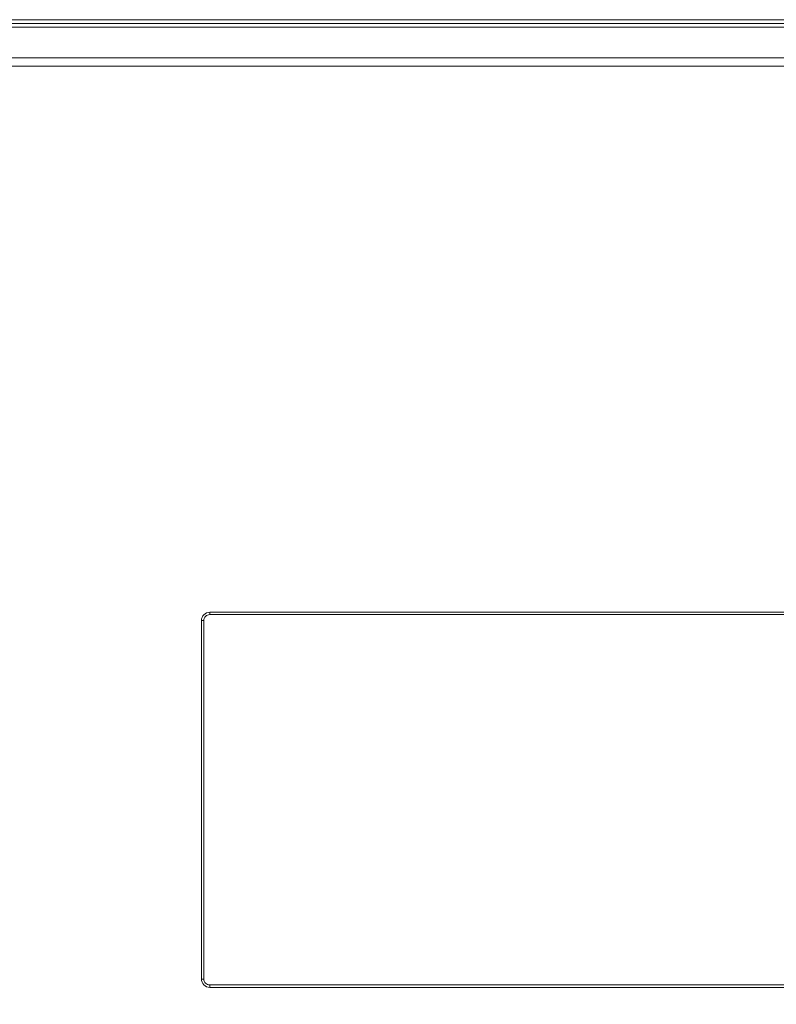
# Model space of a CAD drawing. Header units: centimetres. Extents: x -21 to 21, y -29.7 to 29.7.
# Tile 20 of 93: x -4.7 to 1.7, y -11.6 to -3.4. Entities that reach past the tile are written whole.
import ezdxf

# ---------------------------------------------------------------- set-up
doc = ezdxf.new("R2010")
doc.units = ezdxf.units.CM
doc.header["$MEASUREMENT"] = 0

msp = doc.modelspace()

# ---------------------------------------------------------------- linework, layer by layer
at = {"color": 8, "lineweight": 5}
msp.add_open_spline([(-21.00035, -29.70651), (-21.00035, -29.70651), (20.99965, -29.70651), (20.99965, -29.70651), (20.99965, -29.70651), (20.99965, 29.69349), (20.99965, 29.69349), (20.99965, 29.69349), (-21.00035, 29.69349), (-21.00035, 29.69349), (-21.00035, 29.69349), (-21.00035, -29.70651), (-21.00035, -29.70651)], degree=3, knots=[0, 0, 0, 0, 0.25, 0.25, 0.25, 0.5, 0.5, 0.5, 0.75, 0.75, 0.75, 1, 1, 1, 1], dxfattribs=at)
at = {"lineweight": 5}
for points in [[(-9.26657, -3.37735), (-9.26657, -3.37735), (8.11449, -3.37735), (8.11449, -3.37735)], [(-9.23615, -3.40778), (-9.23615, -3.40778), (8.08407, -3.40778), (8.08407, -3.40778)], [(8.08206, -3.43881), (8.08206, -3.43881), (-9.23413, -3.43881), (-9.23413, -3.43881)], [(-9.23413, -3.69663), (-9.23413, -3.69663), (8.08206, -3.69663), (8.08206, -3.69663)], [(8.08183, -3.76547), (8.08183, -3.76547), (-9.23427, -3.76547), (-9.23427, -3.76547)], [(-3.07604, -8.33699), (-3.07604, -8.33699), (-3.07604, -8.35699), (-3.07604, -8.35699)], [(1.92396, -8.33699), (1.92396, -8.33699), (-3.07604, -8.33699), (-3.07604, -8.33699)], [(1.92396, -8.35699), (1.92396, -8.35699), (-3.07604, -8.35699), (-3.07604, -8.35699)], [(-3.14604, -8.40699), (-3.14604, -8.40699), (-3.14604, -11.40699), (-3.14604, -11.40699)], [(-3.12604, -8.40699), (-3.12604, -8.40699), (-3.14604, -8.40699), (-3.14604, -8.40699)], [(-3.12604, -8.40699), (-3.12604, -8.40699), (-3.12604, -11.40699), (-3.12604, -11.40699)], [(-3.14604, -11.40699), (-3.14604, -11.40699), (-3.12604, -11.40699), (-3.12604, -11.40699)], [(-3.07604, -11.45699), (-3.07604, -11.45699), (-3.07604, -11.47699), (-3.07604, -11.47699)], [(-3.07604, -11.45699), (-3.07604, -11.45699), (1.92396, -11.45699), (1.92396, -11.45699)], [(-3.07604, -11.47699), (-3.07604, -11.47699), (1.92396, -11.47699), (1.92396, -11.47699)]]:
    msp.add_open_spline(points, degree=3, dxfattribs=at)
for points in [[(-3.07604, -8.33699), (-3.09461, -8.33699), (-3.11241, -8.34437), (-3.12554, -8.3575), (-3.13867, -8.37062), (-3.14604, -8.38843), (-3.14604, -8.40699)], [(-3.07604, -8.35699), (-3.0893, -8.35699), (-3.10202, -8.36226), (-3.1114, -8.37164), (-3.12077, -8.38102), (-3.12604, -8.39373), (-3.12604, -8.40699)], [(-3.14604, -11.40699), (-3.14604, -11.42556), (-3.13867, -11.44336), (-3.12554, -11.45649), (-3.11241, -11.46962), (-3.09461, -11.47699), (-3.07604, -11.47699)], [(-3.12604, -11.40699), (-3.12604, -11.42025), (-3.12077, -11.43297), (-3.1114, -11.44235), (-3.10202, -11.45173), (-3.0893, -11.45699), (-3.07604, -11.45699)]]:
    msp.add_open_spline(points, degree=3, knots=[0, 0, 0, 0, 0.5, 0.5, 0.5, 1, 1, 1, 1], dxfattribs=at)

doc.saveas('drawing.dxf')
